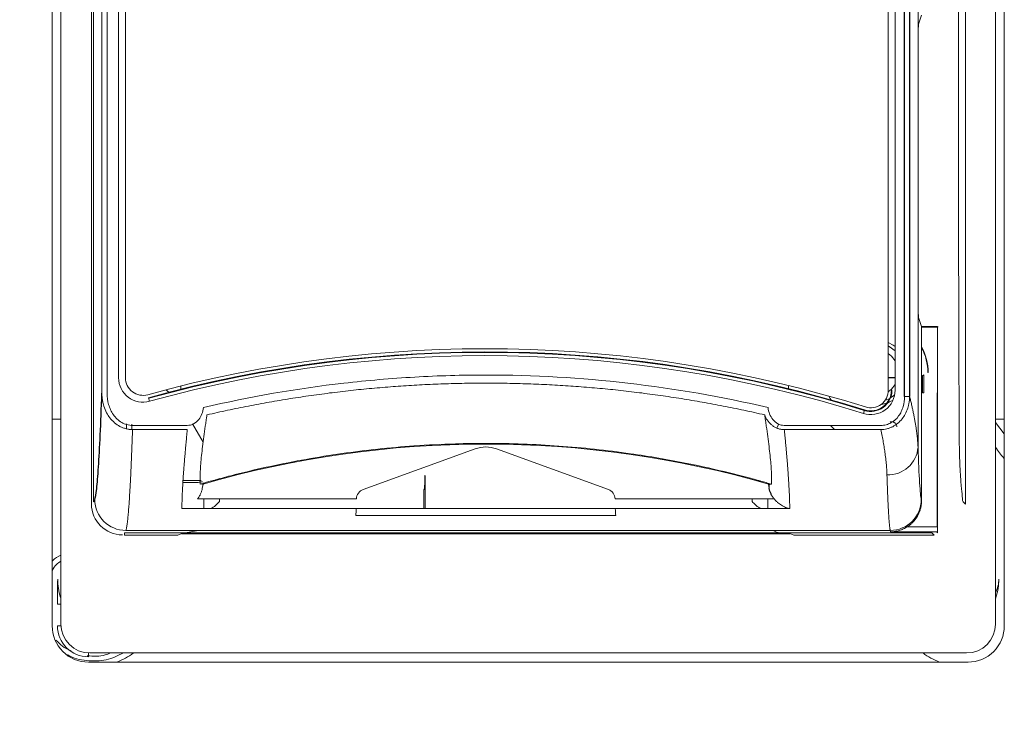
# Paper-space layout '_Front' of a CAD drawing. Header units: millimetres. Extents: x -1506 to 1507, y 5 to 2555.
# Tile 16 of 55: x -987 to -892, y 967 to 1036. Entities that reach past the tile are written whole.
import ezdxf

# ---------------------------------------------------------------- set-up
doc = ezdxf.new("R2010")
doc.units = ezdxf.units.MM

psp = doc.layouts.new('_Front')

# ---------------------------------------------------------------- linework, layer by layer
at = {"color": 144, "linetype": 'Continuous', "lineweight": 18}
for p, q in [((-984.057, 977.636), (-984.057, 1100.62)), ((-892.074, 1100.62), (-892.074, 977.636)), ((-983.212, 1093.403), (-983.212, 977.818)), ((-892.919, 977.818), (-892.919, 1093.403)), ((-980.266, 1088.828), (-980.266, 989.428)), ((-980.066, 1088.629), (-980.066, 989.627)), ((-895.839, 989.4), (-895.839, 1088.855)), ((-979.259, 1000.125), (-979.259, 1084.207)), ((-978.759, 1084.207), (-978.759, 1000.125)), ((-977.647, 1001.623), (-977.647, 1083.547)), ((-976.985, 1083.547), (-976.985, 1001.623)), ((-900.411, 1056.377), (-900.411, 994.913)), ((-903.282, 1000.421), (-903.282, 1055.656)), ((-902.624, 1055.672), (-902.624, 1000.422)), ((-900.358, 1035.8), (-900.066, 1036.678)), ((-900.408, 1010.451), (-900.408, 1032.804)), ((-900.066, 1006.578), (-900.358, 1007.455)), ((-900.066, 1001.795), (-900.066, 1006.578)), ((-900.066, 1006.578), (-898.515, 1006.578)), ((-898.539, 1006.506), (-900.066, 1006.504)), ((-898.539, 1006.506), (-898.539, 1000.155)), ((-898.515, 1006.578), (-898.515, 987.219)), ((-903.282, 1001.654), (-902.677, 1001.654)), ((-902.677, 1001.654), (-902.677, 1001.616)), ((-900.073, 1001.758), (-900.066, 1001.795)), ((-899.847, 1001.917), (-899.969, 1001.795)), ((-899.969, 1000.179), (-899.969, 1001.795)), ((-899.847, 1001.917), (-899.847, 1000.155)), ((-899.466, 1002.128), (-899.431, 1002.128)), ((-971.646, 1000.821), (-971.646, 1000.512)), ((-912.936, 1000.574), (-912.936, 1000.883)), ((-903.282, 1001.616), (-902.677, 1001.616)), ((-900.085, 1000.935), (-900.085, 1001.011)), ((-972.78, 1000.224), (-973.081, 1000.456)), ((-902.985, 1000.422), (-902.93, 1000.422)), ((-901.713, 999.819), (-901.222, 999.819)), ((-900.066, 1000.179), (-900.072, 1000.185)), ((-900.066, 989.748), (-900.066, 1000.179)), ((-899.847, 1000.155), (-899.969, 1000.179)), ((-898.557, 1000.136), (-898.539, 1000.155)), ((-898.557, 987.219), (-898.557, 1000.136)), ((-974.751, 999.695), (-974.655, 999.347)), ((-903.433, 999.162), (-904.06, 998.993)), ((-903.148, 999.632), (-903.606, 999.423)), ((-905.585, 998.514), (-905.693, 998.17)), ((-984.057, 997.628), (-983.212, 997.628)), ((-976.891, 996.689), (-976.871, 997.154)), ((-976.353, 997.133), (-976.376, 996.624)), ((-976.297, 997.015), (-971.002, 997.015)), ((-969.474, 995.407), (-970.489, 997.164)), ((-913.859, 997.136), (-914.062, 996.786)), ((-913.33, 997.015), (-903.994, 997.015)), ((-908.48, 996.614), (-908.874, 997.015)), ((-892.919, 997.628), (-892.074, 997.628)), ((-892.074, 996.195), (-892.919, 997.284)), ((-971.002, 996.614), (-976.297, 996.614)), ((-903.994, 996.614), (-913.33, 996.614)), ((-943.194, 994.754), (-954.01, 990.817)), ((-930.326, 990.817), (-941.142, 994.754)), ((-948.07, 992.128), (-948.035, 992.163)), ((-948.035, 992.163), (-948.035, 989.849)), ((-971.424, 991.503), (-969.966, 991.503)), ((-971.412, 991.678), (-969.662, 991.678)), ((-969.479, 991.353), (-969.555, 990.922)), ((-948.07, 991.878), (-948.07, 992.128)), ((-914.777, 990.922), (-914.853, 991.353)), ((-948.087, 990.878), (-948.149, 990.786)), ((-948.149, 988.972), (-948.149, 990.786)), ((-970.008, 989.927), (-954.667, 989.927)), ((-969.406, 989.927), (-969.406, 988.972)), ((-967.906, 989.647), (-967.906, 989.927)), ((-929.669, 989.927), (-914.324, 989.927)), ((-916.425, 989.927), (-916.425, 989.647)), ((-914.925, 988.972), (-914.925, 989.927)), ((-896.065, 989.627), (-895.839, 989.4)), ((-912.805, 988.972), (-971.526, 988.972)), ((-929.615, 988.321), (-954.72, 988.321)), ((-977.067, 986.628), (-899.065, 986.628)), ((-977.067, 986.628), (-977.067, 986.401)), ((-903.096, 986.866), (-976.943, 986.866)), ((-971.93, 986.401), (-971.538, 986.563)), ((-971.538, 986.563), (-969.962, 986.866)), ((-912.794, 986.563), (-912.402, 986.401)), ((-898.838, 986.401), (-899.065, 986.628)), ((-898.557, 986.642), (-898.557, 986.72)), ((-977.067, 986.401), (-971.93, 986.401)), ((-912.402, 986.401), (-898.838, 986.401)), ((-983.545, 979.734), (-983.212, 979.734)), ((-983.545, 977.648), (-983.207, 977.648)), ((-980.545, 974.649), (-980.545, 975.024)), ((-980.416, 975.021), (-895.716, 975.021)), ((-895.574, 974.136), (-980.558, 974.136))]:
    psp.add_line(p, q, dxfattribs=at)
at = {"color": 7, "linetype": 'Continuous', "lineweight": 25}
for p, q in [((-901.713, 999.819), (-901.713, 1054.168)), ((-901.222, 1054.168), (-901.222, 999.819)), ((-898.515, 1006.578), (-898.539, 1006.506)), ((-971.538, 986.563), (-912.794, 986.563))]:
    psp.add_line(p, q, dxfattribs=at)
at = {"color": 144, "linetype": 'Continuous', "lineweight": 18, "flags": 128}
for points in [[(-903.282, 1005.032), (-902.811, 1004.773), (-902.624, 1004.64)], [(-903.282, 1004.695), (-903.194, 1004.648), (-902.624, 1004.241)], [(-903.282, 1003.967), (-902.975, 1003.71), (-902.624, 1003.256)], [(-902.624, 1000.982), (-902.975, 1000.528), (-903.289, 1000.266)], [(-909.022, 999.851), (-908.887, 999.603), (-908.812, 999.48)], [(-902.667, 999.976), (-902.762, 999.895), (-903.069, 999.679)], [(-902.823, 999.473), (-903.152, 999.285), (-903.33, 999.203)], [(-898.523, 986.72), (-901.062, 986.722), (-903.056, 986.724)], [(-901.446, 987.222), (-899.804, 987.22), (-898.515, 987.219)]]:
    psp.add_lwpolyline(points, dxfattribs=at)
at = {"color": 144, "linetype": 'Continuous', "lineweight": 18}
for centre, radius, start, end in [((-904.566, 1002.128), 5.135, 360, 28.79258), ((-904.566, 1002.128), 5.1, 0, 28.07067), ((-942.166, 882.127), 122.3, 72.55032, 105.4914), ((-942.166, 882.127), 122, 72.55194, 105.4914), ((-942.166, 882.127), 121.944, 72.55194, 105.4914), ((-942.166, 882.127), 121.639, 72.55194, 105.4914), ((-975.285, 1001.623), 2.361, 180, 285.4914), ((-975.285, 1001.623), 1.7, 180, 285.4914), ((-904.985, 1000.422), 2.361, 252.55194, 0), ((-904.985, 1000.422), 2.056, 252.55194, 0), ((-904.985, 1000.422), 2, 252.55194, 0), ((-904.982, 1000.421), 1.7, 252.55032, 360), ((-942.166, 896.768), 98.449, 73.8255, 106.1745), ((-903.28, 995.116), 2.876, 267.39584, 355.94279), ((-977.266, 989.428), 3, 180, 270), ((-976.94, 989.868), 3.002, 180.19065, 269.93814), ((-903.096, 989.866), 3, 270.01438, 359.84591), ((-895.604, 982.165), 3, 333.49691, 0.00435), ((-980.558, 977.636), 3.499, 179.99701, 270.00299), ((-980.545, 977.648), 3, 180.00092, 269.99908), ((-980.416, 977.818), 2.797, 180, 270), ((-895.716, 977.818), 2.797, 270, 360), ((-895.574, 977.636), 3.499, 269.99701, 0.00299), ((-979.998, 979.97), 6.233, 290.61625, 307.43982), ((-896.133, 979.97), 6.233, 232.56018, 249.38375)]:
    psp.add_arc(centre, radius, start, end, dxfattribs=at)
at = {"color": 7, "linetype": 'Continuous', "lineweight": 25}
for points, knots in [([(-967.25, 706.969), (-967.275, 705.1), (-967.322, 701.567), (-967.669, 696.296), (-968.126, 691.526), (-968.646, 687.302), (-969.169, 683.679), (-969.642, 680.738), (-970.047, 678.404), (-970.414, 676.4), (-970.796, 674.405), (-971.233, 672.225), (-971.903, 669.036), (-972.892, 664.644), (-974.319, 658.839), (-976.082, 652.255), (-978.231, 644.862), (-980.82, 636.63), (-984.047, 627.116), (-987.943, 616.465), (-992.43, 605.066), (-997.179, 593.752), (-1002.053, 582.767), (-1007, 572.151), (-1012.852, 560.125), (-1019.581, 546.955), (-1027.121, 532.937), (-1034.022, 520.658), (-1040.207, 510.035), (-1045.638, 500.97), (-1050.734, 492.676), (-1055.634, 484.875), (-1062.029, 474.907), (-1070.038, 462.799), (-1077.355, 452.168), (-1082.245, 445.236), (-1084.653, 441.854), (-1086.937, 438.678), (-1088.97, 435.875), (-1090.642, 433.586), (-1091.937, 431.824), (-1093.032, 430.342), (-1094.384, 428.517), (-1096.39, 425.826), (-1099.275, 421.994), (-1102.986, 417.128), (-1107.537, 411.257), (-1114.394, 402.58), (-1123.227, 391.751), (-1133.706, 379.443), (-1143.885, 367.989), (-1153.73, 357.381), (-1163.201, 347.614), (-1172.233, 338.705), (-1179.328, 332.018), (-1184.546, 327.262), (-1188.013, 324.163), (-1191.326, 321.261), (-1194.293, 318.713), (-1196.541, 316.815), (-1198.084, 315.527), (-1199.297, 314.522), (-1200.77, 313.311), (-1202.75, 311.702), (-1205.268, 309.688), (-1208.757, 306.95), (-1213.314, 303.477), (-1218.749, 299.504), (-1224.346, 295.607), (-1229.734, 292.045), (-1234.843, 288.843), (-1239.676, 285.979), (-1244.233, 283.43), (-1249.165, 280.834), (-1254.356, 278.308), (-1259.658, 275.98), (-1263.64, 274.405), (-1266.452, 273.381), (-1268.301, 272.742), (-1270.305, 272.084), (-1272.871, 271.296), (-1276.379, 270.329), (-1281.441, 269.166), (-1287.371, 268.223), (-1293.502, 267.816), (-1298.662, 267.939), (-1302.719, 268.385), (-1305.86, 268.958), (-1308.241, 269.53), (-1310.222, 270.108), (-1312.118, 270.747), (-1314.315, 271.597), (-1317.112, 272.874), (-1320.331, 274.65), (-1323.646, 276.847), (-1326.677, 279.197), (-1329.373, 281.557), (-1331.664, 283.778), (-1333.5, 285.711), (-1334.899, 287.267), (-1336.072, 288.63), (-1337.221, 290.019), (-1338.386, 291.484), (-1340.316, 294.01), (-1343.017, 297.826), (-1346.454, 303.232), (-1349.98, 309.41), (-1353.571, 316.424), (-1357.195, 324.316), (-1360.831, 333.139), (-1364.433, 342.888), (-1368.501, 355.185), (-1372.782, 370.014), (-1377.077, 387.335), (-1380.923, 405.328), (-1384.349, 423.86), (-1387.705, 444.797), (-1390.863, 468.07), (-1393.732, 493.567), (-1396.159, 519.731), (-1398.163, 546.354), (-1399.775, 573.234), (-1401.008, 599.571), (-1401.916, 625.204), (-1402.618, 652.704), (-1403.088, 682.729), (-1403.246, 715.991), (-1403.083, 750.491), (-1402.596, 786.208), (-1401.788, 823.11), (-1400.661, 861.165), (-1399.246, 899.66), (-1397.563, 938.519), (-1395.634, 977.669), (-1393.438, 1017.705), (-1390.981, 1058.581), (-1388.272, 1100.247), (-1385.14, 1145.236), (-1381.548, 1193.563), (-1377.465, 1245.223), (-1373.098, 1297.606), (-1368.437, 1350.955), (-1363.5, 1405.15), (-1358.293, 1460.26), (-1352.845, 1516.085), (-1347.156, 1572.749), (-1341.25, 1630.136), (-1335.172, 1687.98), (-1329.503, 1741.012), (-1324.316, 1789.001), (-1319.66, 1831.765), (-1315.027, 1874.125), (-1310.452, 1915.907), (-1305.969, 1956.924), (-1302.077, 1992.767), (-1298.771, 2023.502), (-1296.031, 2049.244), (-1293.399, 2074.313), (-1290.892, 2098.632), (-1288.525, 2122.124), (-1286.315, 2144.71), (-1284.411, 2164.915), (-1282.798, 2182.812), (-1281.451, 2198.5), (-1280.246, 2213.43), (-1279.184, 2227.569), (-1278.303, 2240.239), (-1277.577, 2251.529), (-1276.981, 2261.589), (-1276.515, 2270.255), (-1276.157, 2277.629), (-1275.884, 2283.871), (-1275.663, 2289.668), (-1275.494, 2294.991), (-1275.376, 2299.805), (-1275.309, 2304.093), (-1275.297, 2307.749), (-1275.312, 2310.071), (-1275.342, 2311.025), (-1275.345, 2311.136)], [0, 0, 0, 0, 0.002986, 0.005645, 0.007983, 0.009999, 0.011693, 0.013062, 0.014054, 0.014865, 0.015744, 0.0167, 0.017732, 0.0199, 0.022354, 0.025101, 0.028151, 0.031515, 0.035206, 0.039743, 0.044418, 0.048978, 0.053412, 0.057709, 0.061861, 0.068064, 0.073845, 0.079175, 0.083357, 0.087179, 0.090631, 0.093909, 0.097161, 0.103467, 0.10965, 0.111174, 0.11269, 0.114166, 0.115432, 0.116461, 0.117254, 0.117814, 0.118469, 0.11973, 0.121477, 0.123707, 0.126418, 0.129602, 0.135819, 0.14175, 0.147387, 0.152727, 0.157767, 0.162491, 0.166858, 0.168665, 0.170404, 0.172078, 0.173617, 0.174808, 0.175395, 0.175884, 0.176587, 0.177552, 0.178773, 0.180243, 0.182588, 0.185291, 0.187925, 0.190396, 0.192711, 0.194874, 0.196892, 0.19877, 0.201362, 0.203637, 0.205568, 0.206411, 0.207178, 0.207889, 0.208917, 0.210385, 0.212253, 0.215186, 0.217683, 0.219798, 0.22158, 0.222786, 0.223806, 0.22465, 0.225367, 0.226299, 0.227524, 0.229063, 0.23074, 0.232255, 0.233592, 0.234935, 0.235961, 0.23667, 0.237329, 0.238011, 0.238718, 0.23945, 0.241602, 0.243971, 0.246605, 0.249503, 0.252684, 0.25617, 0.25998, 0.264066, 0.270324, 0.276816, 0.283501, 0.290342, 0.297301, 0.306536, 0.31584, 0.325145, 0.335043, 0.344799, 0.354348, 0.363633, 0.372608, 0.384171, 0.39619, 0.408657, 0.421564, 0.434903, 0.448661, 0.462826, 0.476651, 0.490816, 0.505307, 0.520107, 0.535197, 0.55056, 0.568985, 0.58772, 0.606726, 0.625959, 0.64577, 0.665719, 0.685976, 0.706593, 0.727488, 0.748568, 0.769727, 0.785418, 0.801037, 0.816527, 0.83183, 0.846881, 0.861615, 0.871325, 0.880838, 0.890131, 0.899183, 0.907971, 0.916473, 0.924669, 0.930956, 0.937027, 0.942874, 0.948506, 0.953961, 0.958467, 0.962976, 0.96752, 0.970981, 0.974516, 0.978158, 0.981945, 0.985921, 0.990133, 0.994624, 0.999378, 1, 1, 1, 1]), ([(-979.942, 989.858), (-979.881, 990.026), (-979.82, 990.371), (-979.698, 991.42), (-979.638, 992.125), (-979.522, 993.876), (-979.465, 994.922), (-979.358, 997.314), (-979.307, 998.66), (-979.259, 1000.125)], [0, 0, 0, 0, 0.25, 0.25, 0.5, 0.5, 0.75, 0.75, 1, 1, 1, 1]), ([(-914.324, 989.927), (-914.352, 989.963), (-914.409, 990.035), (-914.485, 990.15), (-914.554, 990.27), (-914.635, 990.435), (-914.719, 990.651), (-914.758, 990.831), (-914.777, 990.922)], [0, 0, 0, 0, 0.124511, 0.248956, 0.373866, 0.499768, 0.749218, 1, 1, 1, 1])]:
    psp.add_open_spline(points, degree=3, knots=knots, dxfattribs=at)
at = {"color": 144, "linetype": 'Continuous', "lineweight": 18}
for points, knots in [([(-896.42, 1075.659), (-896.45, 1068.982), (-896.473, 1062.17), (-896.503, 1048.433), (-896.511, 1041.51), (-896.511, 1034.614)], [0, 0, 0, 0, 0.5, 0.5, 1, 1, 1, 1]), ([(-900.408, 1032.804), (-900.408, 1033.148), (-900.407, 1033.518), (-900.402, 1034.234), (-900.398, 1034.58), (-900.389, 1035.158), (-900.383, 1035.39), (-900.371, 1035.702), (-900.364, 1035.782), (-900.358, 1035.8)], [0, 0, 0, 0, 0.25, 0.25, 0.5, 0.5, 0.75, 0.75, 1, 1, 1, 1]), ([(-896.511, 1034.614), (-896.511, 1028.278), (-896.505, 1021.92), (-896.479, 1009.291), (-896.46, 1003.02), (-896.434, 996.854)], [0, 0, 0, 0, 0.5, 0.5, 1, 1, 1, 1]), ([(-900.358, 1007.455), (-900.364, 1007.473), (-900.371, 1007.554), (-900.383, 1007.865), (-900.389, 1008.097), (-900.398, 1008.676), (-900.402, 1009.021), (-900.407, 1009.738), (-900.408, 1010.107), (-900.408, 1010.451)], [0, 0, 0, 0, 0.25, 0.25, 0.5, 0.5, 0.75, 0.75, 1, 1, 1, 1]), ([(-969.437, 998.747), (-964.952, 999.794), (-960.433, 1000.577), (-953.607, 1001.362), (-951.324, 1001.559), (-947.886, 1001.756), (-946.738, 1001.805), (-944.439, 1001.871), (-943.287, 1001.887), (-937.542, 1001.886), (-932.974, 1001.622), (-923.893, 1000.576), (-919.38, 999.794), (-914.895, 998.747)], [0, 0, 0, 0, 0.25, 0.25, 0.375, 0.375, 0.4375, 0.4375, 0.5, 0.5, 0.75, 0.75, 1, 1, 1, 1]), ([(-900.085, 1001.011), (-900.085, 1001.096), (-900.085, 1001.186), (-900.084, 1001.361), (-900.083, 1001.446), (-900.08, 1001.589), (-900.079, 1001.648), (-900.076, 1001.728), (-900.074, 1001.751), (-900.073, 1001.758)], [0, 0, 0, 0, 0.25, 0.25, 0.5, 0.5, 0.75, 0.75, 1, 1, 1, 1]), ([(-915.222, 998.035), (-915.555, 998.111), (-916.221, 998.263), (-917.224, 998.48), (-918.227, 998.69), (-919.233, 998.89), (-920.24, 999.082), (-921.249, 999.266), (-922.26, 999.44), (-923.272, 999.607), (-924.285, 999.764), (-925.3, 999.913), (-926.316, 1000.053), (-927.333, 1000.184), (-928.351, 1000.307), (-929.37, 1000.421), (-930.391, 1000.526), (-931.412, 1000.622), (-932.433, 1000.71), (-933.456, 1000.789), (-934.479, 1000.859), (-935.503, 1000.921), (-936.527, 1000.973), (-937.552, 1001.017), (-938.577, 1001.052), (-939.602, 1001.079), (-940.628, 1001.096), (-941.653, 1001.105), (-942.679, 1001.105), (-943.705, 1001.096), (-944.73, 1001.079), (-945.755, 1001.052), (-946.78, 1001.017), (-947.805, 1000.973), (-948.829, 1000.921), (-949.853, 1000.859), (-950.876, 1000.789), (-951.899, 1000.71), (-952.921, 1000.622), (-953.942, 1000.526), (-954.962, 1000.421), (-955.981, 1000.307), (-956.999, 1000.184), (-958.016, 1000.053), (-959.032, 999.913), (-960.047, 999.764), (-961.06, 999.607), (-962.072, 999.44), (-963.083, 999.266), (-964.092, 999.082), (-965.099, 998.89), (-966.104, 998.69), (-967.108, 998.48), (-968.11, 998.263), (-968.777, 998.111), (-969.11, 998.035)], [0, 0, 0, 0, 0.018865, 0.037731, 0.056597, 0.075463, 0.09433, 0.113196, 0.132064, 0.150931, 0.169799, 0.188666, 0.207535, 0.226403, 0.245271, 0.26414, 0.283009, 0.301878, 0.320747, 0.339616, 0.358485, 0.377354, 0.396224, 0.415093, 0.433963, 0.452832, 0.471702, 0.490572, 0.509441, 0.528311, 0.54718, 0.56605, 0.584919, 0.603789, 0.622658, 0.641527, 0.660396, 0.679265, 0.698133, 0.717002, 0.73587, 0.754738, 0.773606, 0.792474, 0.811341, 0.830209, 0.849076, 0.867942, 0.886809, 0.905675, 0.924541, 0.943406, 0.962271, 0.981136, 1, 1, 1, 1]), ([(-900.072, 1000.185), (-900.074, 1000.187), (-900.075, 1000.204), (-900.078, 1000.279), (-900.08, 1000.337), (-900.082, 1000.483), (-900.083, 1000.571), (-900.085, 1000.753), (-900.085, 1000.848), (-900.085, 1000.935)], [0, 0, 0, 0, 0.25, 0.25, 0.5, 0.5, 0.75, 0.75, 1, 1, 1, 1]), ([(-976.297, 996.614), (-976.349, 996.615), (-976.453, 996.617), (-976.609, 996.632), (-976.765, 996.657), (-976.92, 996.691), (-977.075, 996.735), (-977.227, 996.789), (-977.377, 996.852), (-977.656, 996.99), (-978.055, 997.264), (-978.484, 997.718), (-978.833, 998.263), (-979.033, 998.743), (-979.151, 999.166), (-979.218, 999.506), (-979.254, 999.835), (-979.258, 1000.047), (-979.259, 1000.125)], [0, 0, 0, 0, 0.030414, 0.061103, 0.092056, 0.123256, 0.154687, 0.186331, 0.218167, 0.250176, 0.370029, 0.500084, 0.615643, 0.750092, 0.804964, 0.874638, 0.954011, 1, 1, 1, 1]), ([(-978.759, 1000.125), (-978.759, 999.757), (-978.71, 999.392), (-978.559, 998.864), (-978.494, 998.691), (-978.339, 998.36), (-978.249, 998.201), (-978.036, 997.899), (-977.917, 997.76), (-977.651, 997.509), (-977.502, 997.396), (-977.187, 997.212), (-977.016, 997.139), (-976.663, 997.041), (-976.482, 997.015), (-976.297, 997.015)], [0, 0, 0, 0, 0.25, 0.25, 0.375, 0.375, 0.5, 0.5, 0.625, 0.625, 0.75, 0.75, 0.875, 0.875, 1, 1, 1, 1]), ([(-901.222, 999.819), (-901.223, 999.758), (-901.226, 999.644), (-901.239, 999.486), (-901.255, 999.353), (-901.281, 999.172), (-901.327, 998.947), (-901.437, 998.562), (-901.627, 998.115), (-901.953, 997.617), (-902.36, 997.201), (-902.773, 996.928), (-903.128, 996.771), (-903.411, 996.683), (-903.701, 996.627), (-903.896, 996.618), (-903.994, 996.614)], [0, 0, 0, 0, 0.039018, 0.072952, 0.10157, 0.124686, 0.189633, 0.248645, 0.380533, 0.498583, 0.627662, 0.749131, 0.812152, 0.875067, 0.937729, 1, 1, 1, 1]), ([(-903.994, 997.015), (-903.824, 997.015), (-903.654, 997.037), (-903.33, 997.121), (-903.175, 997.183), (-902.732, 997.425), (-902.479, 997.658), (-902.183, 998.066), (-902.098, 998.21), (-901.954, 998.512), (-901.895, 998.671), (-901.756, 999.152), (-901.713, 999.482), (-901.713, 999.819)], [0, 0, 0, 0, 0.125, 0.125, 0.25, 0.25, 0.5, 0.5, 0.625, 0.625, 0.75, 0.75, 1, 1, 1, 1]), ([(-901.222, 999.819), (-901.189, 999.684), (-901.123, 999.415), (-901.031, 999.021), (-900.944, 998.634), (-900.864, 998.256), (-900.789, 997.886), (-900.721, 997.523), (-900.658, 997.169), (-900.603, 996.822), (-900.553, 996.484), (-900.511, 996.153), (-900.475, 995.831), (-900.446, 995.516), (-900.424, 995.21), (-900.416, 995.012), (-900.411, 994.913)], [0, 0, 0, 0, 0.072166, 0.144171, 0.216028, 0.287747, 0.359341, 0.430821, 0.502199, 0.573487, 0.644698, 0.715842, 0.786932, 0.857981, 0.928999, 1, 1, 1, 1]), ([(-971.002, 997.015), (-970.894, 997.015), (-970.79, 997.029), (-970.585, 997.083), (-970.484, 997.123), (-970.204, 997.274), (-970.04, 997.416), (-969.636, 997.91), (-969.482, 998.323), (-969.437, 998.747)], [0, 0, 0, 0, 0.125, 0.125, 0.25, 0.25, 0.5, 0.5, 1, 1, 1, 1]), ([(-969.113, 997.995), (-969.123, 997.921), (-969.149, 997.74), (-969.201, 997.383), (-969.291, 996.756), (-969.456, 995.586), (-969.648, 994.067), (-969.74, 992.908), (-969.764, 992.23), (-969.77, 991.895), (-969.768, 991.597), (-969.761, 991.415), (-969.757, 991.338)], [0, 0, 0, 0, 0.025528, 0.062554, 0.125119, 0.25013, 0.500083, 0.750014, 0.812511, 0.874975, 0.946378, 1, 1, 1, 1]), ([(-969.11, 998.035), (-969.11, 998.028), (-969.11, 998.015), (-969.112, 998.002), (-969.113, 997.995)], [0, 0, 0, 0, 0.496616, 1, 1, 1, 1]), ([(-915.219, 997.995), (-915.22, 998.002), (-915.221, 998.015), (-915.222, 998.028), (-915.222, 998.035)], [0, 0, 0, 0, 0.503383, 1, 1, 1, 1]), ([(-914.574, 991.338), (-914.571, 991.415), (-914.564, 991.597), (-914.562, 991.895), (-914.567, 992.23), (-914.592, 992.907), (-914.684, 994.067), (-914.876, 995.586), (-915.04, 996.756), (-915.131, 997.383), (-915.182, 997.74), (-915.208, 997.921), (-915.219, 997.995)], [0, 0, 0, 0, 0.0536193, 0.1250151, 0.1874647, 0.2499417, 0.4998793, 0.7498561, 0.8748791, 0.937445, 0.9744705, 1, 1, 1, 1]), ([(-913.33, 996.614), (-913.373, 996.615), (-913.459, 996.616), (-913.589, 996.63), (-913.721, 996.653), (-913.853, 996.687), (-913.985, 996.731), (-914.115, 996.786), (-914.243, 996.851), (-914.368, 996.926), (-914.528, 997.04), (-914.721, 997.211), (-914.916, 997.44), (-915.089, 997.704), (-915.173, 997.892), (-915.219, 997.995)], [0, 0, 0, 0, 0.051338, 0.103818, 0.157424, 0.212128, 0.267887, 0.324647, 0.382347, 0.440916, 0.500281, 0.619769, 0.750338, 0.863716, 1, 1, 1, 1]), ([(-914.895, 998.747), (-914.872, 998.535), (-914.822, 998.327), (-914.666, 997.931), (-914.561, 997.744), (-914.291, 997.415), (-914.127, 997.274), (-913.847, 997.123), (-913.747, 997.083), (-913.542, 997.029), (-913.437, 997.015), (-913.33, 997.015)], [0, 0, 0, 0, 0.25, 0.25, 0.5, 0.5, 0.75, 0.75, 0.875, 0.875, 1, 1, 1, 1]), ([(-903.096, 997.344), (-903.077, 997.349), (-903.04, 997.359), (-902.982, 997.366), (-902.924, 997.366), (-902.846, 997.357), (-902.752, 997.33), (-902.65, 997.273), (-902.564, 997.193), (-902.501, 997.094), (-902.457, 996.983), (-902.452, 996.905), (-902.449, 996.866)], [0, 0, 0, 0, 0.061937, 0.123779, 0.186394, 0.25062, 0.374542, 0.499705, 0.622039, 0.749257, 0.874864, 1, 1, 1, 1]), ([(-976.297, 996.614), (-976.302, 996.471), (-976.312, 996.183), (-976.326, 995.761), (-976.341, 995.342), (-976.357, 994.928), (-976.372, 994.519), (-976.388, 994.116), (-976.404, 993.719), (-976.421, 993.328), (-976.438, 992.944), (-976.455, 992.567), (-976.472, 992.198), (-976.49, 991.837), (-976.508, 991.484), (-976.527, 991.141), (-976.545, 990.806), (-976.564, 990.481), (-976.584, 990.167), (-976.604, 989.853), (-976.625, 989.538), (-976.648, 989.22), (-976.673, 988.909), (-976.698, 988.606), (-976.725, 988.314), (-976.752, 988.037), (-976.781, 987.778), (-976.812, 987.539), (-976.843, 987.324), (-976.875, 987.137), (-976.909, 986.979), (-976.932, 986.904), (-976.943, 986.866)], [0, 0, 0, 0, 0.025489, 0.051247, 0.077275, 0.103571, 0.130137, 0.156972, 0.184076, 0.21145, 0.239092, 0.267004, 0.295185, 0.323635, 0.352355, 0.381343, 0.410601, 0.440128, 0.469924, 0.49999, 0.533327, 0.56818, 0.604546, 0.642428, 0.681823, 0.722734, 0.765158, 0.809098, 0.854552, 0.90152, 0.950003, 1, 1, 1, 1]), ([(-971.526, 988.972), (-971.526, 989.045), (-971.525, 989.191), (-971.521, 989.423), (-971.515, 989.665), (-971.508, 989.917), (-971.498, 990.179), (-971.487, 990.452), (-971.474, 990.734), (-971.458, 991.027), (-971.441, 991.33), (-971.422, 991.644), (-971.401, 991.967), (-971.379, 992.3), (-971.354, 992.643), (-971.327, 992.997), (-971.299, 993.36), (-971.268, 993.733), (-971.236, 994.115), (-971.202, 994.508), (-971.166, 994.91), (-971.128, 995.321), (-971.088, 995.742), (-971.046, 996.172), (-971.016, 996.467), (-971.002, 996.614)], [0, 0, 0, 0, 0.043031, 0.086101, 0.129209, 0.172357, 0.215545, 0.258772, 0.302039, 0.345347, 0.388695, 0.432084, 0.475515, 0.518987, 0.562501, 0.606057, 0.649655, 0.693296, 0.73698, 0.780707, 0.824477, 0.868292, 0.91215, 0.956053, 1, 1, 1, 1]), ([(-913.33, 996.614), (-913.316, 996.473), (-913.288, 996.191), (-913.247, 995.778), (-913.209, 995.373), (-913.172, 994.978), (-913.137, 994.591), (-913.104, 994.213), (-913.073, 993.843), (-913.043, 993.483), (-913.015, 993.132), (-912.989, 992.79), (-912.964, 992.456), (-912.941, 992.132), (-912.92, 991.818), (-912.901, 991.512), (-912.884, 991.216), (-912.868, 990.929), (-912.854, 990.651), (-912.842, 990.383), (-912.831, 990.124), (-912.822, 989.874), (-912.815, 989.634), (-912.81, 989.403), (-912.807, 989.182), (-912.806, 989.042), (-912.805, 988.972)], [0, 0, 0, 0, 0.042117, 0.084193, 0.126228, 0.168223, 0.210178, 0.252093, 0.293967, 0.335803, 0.377599, 0.419356, 0.461074, 0.502754, 0.544396, 0.585999, 0.627565, 0.669094, 0.710585, 0.752039, 0.793456, 0.834837, 0.876181, 0.91749, 0.958763, 1, 1, 1, 1]), ([(-903.411, 992.243), (-903.414, 992.332), (-903.421, 992.51), (-903.437, 992.787), (-903.458, 993.07), (-903.484, 993.362), (-903.515, 993.662), (-903.551, 993.97), (-903.601, 994.356), (-903.67, 994.829), (-903.764, 995.398), (-903.871, 995.992), (-903.953, 996.406), (-903.994, 996.614)], [0, 0, 0, 0, 0.06991, 0.140306, 0.211195, 0.28258, 0.354467, 0.42686, 0.499764, 0.621908, 0.745983, 0.872008, 1, 1, 1, 1]), ([(-896.434, 996.854), (-896.433, 996.514), (-896.431, 996.174), (-896.425, 995.523), (-896.421, 995.214), (-896.413, 994.655), (-896.408, 994.406), (-896.397, 993.989), (-896.392, 993.821), (-896.386, 993.694)], [0, 0, 0, 0, 0.25, 0.25, 0.5, 0.5, 0.75, 0.75, 1, 1, 1, 1]), ([(-969.757, 991.338), (-969.629, 991.375), (-969.348, 991.457), (-968.977, 991.563), (-968.544, 991.685), (-967.983, 991.839), (-967.227, 992.042), (-965.531, 992.48), (-961.834, 993.347), (-956.083, 994.376), (-950.108, 995.012), (-945.442, 995.246), (-940.776, 995.314), (-935.122, 995.11), (-928.648, 994.415), (-923.157, 993.47), (-919.302, 992.609), (-917.029, 992.024), (-916.017, 991.748), (-915.51, 991.607), (-915.161, 991.508), (-914.824, 991.411), (-914.656, 991.361), (-914.574, 991.338)], [0, 0, 0, 0, 0.0071965, 0.0156886, 0.0206888, 0.0313657, 0.0468772, 0.0626954, 0.1252969, 0.25054, 0.3758242, 0.447361, 0.5010741, 0.6261445, 0.7505711, 0.8500689, 0.9248758, 0.9623876, 0.9759563, 0.9811792, 0.9905854, 0.9954361, 1, 1, 1, 1]), ([(-941.142, 994.754), (-941.463, 994.871), (-941.815, 994.935), (-942.52, 994.935), (-942.872, 994.871), (-943.194, 994.754)], [0, 0, 0, 0, 0.5, 0.5, 1, 1, 1, 1]), ([(-900.411, 994.913), (-900.363, 993.487), (-900.311, 992.326), (-900.205, 990.624), (-900.151, 990.083), (-900.096, 989.858)], [0, 0, 0, 0, 0.5, 0.5, 1, 1, 1, 1]), ([(-892.919, 994.904), (-892.666, 994.547), (-892.398, 994.17), (-892.091, 993.828), (-892.074, 993.809)], [0, 0, 0, 0, 0.944455, 1, 1, 1, 1]), ([(-896.386, 993.694), (-896.348, 992.848), (-896.309, 992.144), (-896.229, 991.044), (-896.189, 990.649), (-896.148, 990.411)], [0, 0, 0, 0, 0.5, 0.5, 1, 1, 1, 1]), ([(-903.096, 986.866), (-903.1, 986.884), (-903.107, 986.92), (-903.119, 986.985), (-903.13, 987.059), (-903.141, 987.142), (-903.152, 987.232), (-903.163, 987.331), (-903.174, 987.437), (-903.184, 987.55), (-903.194, 987.67), (-903.205, 987.796), (-903.215, 987.929), (-903.225, 988.068), (-903.234, 988.212), (-903.244, 988.362), (-903.253, 988.517), (-903.263, 988.676), (-903.272, 988.84), (-903.281, 989.008), (-903.29, 989.179), (-903.298, 989.355), (-903.307, 989.534), (-903.315, 989.715), (-903.324, 989.9), (-903.332, 990.087), (-903.34, 990.276), (-903.348, 990.467), (-903.355, 990.66), (-903.363, 990.855), (-903.37, 991.051), (-903.377, 991.248), (-903.384, 991.446), (-903.391, 991.644), (-903.398, 991.843), (-903.405, 992.042), (-903.409, 992.177), (-903.411, 992.243)], [0, 0, 0, 0, 0.035232, 0.070072, 0.10452, 0.138576, 0.172241, 0.205514, 0.238395, 0.270884, 0.302981, 0.334687, 0.366001, 0.396923, 0.427453, 0.457592, 0.487339, 0.516694, 0.545657, 0.574228, 0.602408, 0.630196, 0.657592, 0.684596, 0.711209, 0.73743, 0.763259, 0.788696, 0.813741, 0.838395, 0.862657, 0.886527, 0.910005, 0.933091, 0.955786, 0.978089, 1, 1, 1, 1]), ([(-969.966, 991.503), (-969.899, 991.517), (-969.8, 991.537), (-969.601, 991.551), (-969.536, 991.555)], [0, 0, 0, 0, 0.674194, 1, 1, 1, 1]), ([(-948.07, 991.878), (-948.07, 991.762), (-948.07, 991.637), (-948.072, 991.394), (-948.073, 991.277), (-948.076, 991.083), (-948.078, 991.006), (-948.083, 990.906), (-948.085, 990.881), (-948.087, 990.878)], [0, 0, 0, 0, 0.25, 0.25, 0.5, 0.5, 0.75, 0.75, 1, 1, 1, 1]), ([(-914.777, 990.922), (-914.779, 991.034), (-914.782, 991.166), (-914.787, 991.31), (-914.787, 991.332)], [0, 0, 0, 0, 0.847178, 1, 1, 1, 1]), ([(-914.574, 991.338), (-914.591, 991.338), (-914.628, 991.338), (-914.672, 991.335), (-914.711, 991.329), (-914.731, 991.324), (-914.741, 991.32)], [0, 0, 0, 0, 0.22498, 0.466654, 0.725006, 1, 1, 1, 1]), ([(-969.555, 990.922), (-969.564, 990.876), (-969.581, 990.786), (-969.618, 990.653), (-969.663, 990.522), (-969.734, 990.353), (-969.841, 990.148), (-969.952, 990.001), (-970.008, 989.927)], [0, 0, 0, 0, 0.125472, 0.250242, 0.374804, 0.499655, 0.750517, 1, 1, 1, 1]), ([(-954.01, 990.817), (-954.183, 990.754), (-954.353, 990.633), (-954.592, 990.31), (-954.657, 990.112), (-954.667, 989.927)], [0, 0, 0, 0, 0.5, 0.5, 1, 1, 1, 1]), ([(-929.669, 989.927), (-929.678, 990.112), (-929.744, 990.31), (-929.982, 990.633), (-930.152, 990.754), (-930.326, 990.817)], [0, 0, 0, 0, 0.5, 0.5, 1, 1, 1, 1]), ([(-896.148, 990.411), (-896.143, 990.384), (-896.139, 990.315), (-896.13, 990.097), (-896.126, 989.949), (-896.123, 989.773)], [0, 0, 0, 0, 0.5, 0.5, 1, 1, 1, 1]), ([(-968.717, 988.972), (-968.678, 988.993), (-968.499, 989.09), (-968.322, 989.247), (-968.185, 989.369)], [0, 0, 0, 0, 0.21892, 1, 1, 1, 1]), ([(-948.035, 989.849), (-948.035, 989.556), (-948.035, 989.234), (-948.038, 988.993), (-948.039, 988.972)], [0, 0, 0, 0, 0.911397, 1, 1, 1, 1]), ([(-916.147, 989.369), (-916.008, 989.245), (-915.833, 989.089), (-915.654, 988.993), (-915.616, 988.972)], [0, 0, 0, 0, 0.7879615, 1, 1, 1, 1]), ([(-914.324, 989.927), (-914.299, 989.898), (-914.249, 989.838), (-914.167, 989.75), (-914.077, 989.661), (-913.958, 989.553), (-913.801, 989.427), (-913.616, 989.302), (-913.416, 989.189), (-913.198, 989.088), (-912.988, 989.015), (-912.854, 988.983), (-912.805, 988.972)], [0, 0, 0, 0, 0.057754, 0.118711, 0.182954, 0.250531, 0.367271, 0.49992, 0.609645, 0.749655, 0.909711, 1, 1, 1, 1]), ([(-901.446, 987.222), (-901.401, 987.252), (-901.31, 987.312), (-901.18, 987.411), (-901.055, 987.518), (-900.934, 987.633), (-900.82, 987.755), (-900.711, 987.884), (-900.61, 988.02), (-900.517, 988.161), (-900.416, 988.334), (-900.311, 988.548), (-900.21, 988.812), (-900.13, 989.104), (-900.076, 989.419), (-900.069, 989.637), (-900.066, 989.748)], [0, 0, 0, 0, 0.053893, 0.108391, 0.163418, 0.218896, 0.274739, 0.330861, 0.387173, 0.443581, 0.499994, 0.5871, 0.681651, 0.782747, 0.889289, 1, 1, 1, 1]), ([(-914.419, 986.866), (-914.368, 986.838), (-913.881, 986.569), (-913.307, 986.566), (-912.794, 986.563)], [0, 0, 0, 0, 0.105928, 1, 1, 1, 1]), ([(-903.056, 986.724), (-903.011, 986.725), (-902.92, 986.728), (-902.782, 986.741), (-902.622, 986.763), (-902.439, 986.798), (-902.231, 986.854), (-902.029, 986.924), (-901.825, 987.01), (-901.632, 987.107), (-901.505, 987.185), (-901.446, 987.222)], [0, 0, 0, 0, 0.08205, 0.165466, 0.250204, 0.374625, 0.499229, 0.63157, 0.74985, 0.881403, 1, 1, 1, 1]), ([(-898.515, 987.219), (-898.515, 987.198), (-898.515, 987.156), (-898.515, 987.094), (-898.515, 987.024), (-898.516, 986.948), (-898.517, 986.873), (-898.518, 986.81), (-898.52, 986.763), (-898.521, 986.73), (-898.523, 986.723), (-898.523, 986.72)], [0, 0, 0, 0, 0.082687, 0.165795, 0.250663, 0.374346, 0.499882, 0.622558, 0.749297, 0.8745, 1, 1, 1, 1]), ([(-984.057, 983.845), (-984.034, 983.878), (-983.831, 984.171), (-983.503, 984.336), (-983.212, 984.483)], [0, 0, 0, 0, 0.114361, 1, 1, 1, 1]), ([(-983.212, 983.882), (-983.362, 983.793), (-983.72, 983.578), (-983.933, 983.216), (-984.057, 983.005)], [0, 0, 0, 0, 0.417853, 1, 1, 1, 1]), ([(-983.545, 979.734), (-983.545, 979.958), (-983.544, 980.177), (-983.542, 980.607), (-983.541, 980.816), (-983.536, 981.417), (-983.532, 981.791), (-983.528, 982.165)], [0, 0, 0, 0, 0.25, 0.25, 0.5, 0.5, 1, 1, 1, 1]), ([(-983.212, 980.267), (-983.226, 980.31), (-983.423, 980.931), (-983.53, 981.568), (-983.528, 982.162), (-983.528, 982.165)], [0, 0, 0, 0, 0.067752, 0.994408, 1, 1, 1, 1]), ([(-892.919, 980.267), (-892.906, 980.31), (-892.708, 980.931), (-892.602, 981.568), (-892.604, 982.162), (-892.604, 982.165)], [0, 0, 0, 0, 0.067752, 0.994408, 1, 1, 1, 1]), ([(-983.691, 976.27), (-983.279, 975.857), (-982.84, 975.419), (-982.267, 975.249), (-982.233, 975.239)], [0, 0, 0, 0, 0.941501, 1, 1, 1, 1]), ([(-977.164, 975.021), (-977.711, 974.76), (-978.837, 974.222), (-980.721, 974.235), (-982.04, 974.475), (-982.555, 974.854), (-982.56, 974.857)], [0, 0, 0, 0, 0.319558, 0.658162, 0.997043, 1, 1, 1, 1]), ([(-980.668, 974.758), (-980.073, 974.708), (-979.297, 974.642), (-978.599, 974.949), (-978.436, 975.021)], [0, 0, 0, 0, 0.766529, 1, 1, 1, 1])]:
    psp.add_open_spline(points, degree=3, knots=knots, dxfattribs=at)
for points in [[(-980.066, 989.627), (-980.025, 989.668), (-979.983, 989.745), (-979.942, 989.858)], [(-968.185, 989.369), (-968.093, 989.46), (-968, 989.553), (-967.906, 989.647)], [(-916.425, 989.647), (-916.332, 989.553), (-916.238, 989.46), (-916.147, 989.369)], [(-900.096, 989.858), (-900.086, 989.817), (-900.076, 989.78), (-900.066, 989.748)], [(-896.123, 989.773), (-896.104, 989.711), (-896.085, 989.662), (-896.065, 989.627)], [(-954.72, 988.321), (-954.707, 988.52), (-954.693, 988.737), (-954.68, 988.972)], [(-954.72, 988.321), (-954.707, 988.52), (-954.693, 988.737), (-954.68, 988.972)], [(-929.656, 988.972), (-929.642, 988.737), (-929.629, 988.52), (-929.615, 988.321)], [(-929.656, 988.972), (-929.642, 988.737), (-929.629, 988.52), (-929.615, 988.321)], [(-903.056, 986.724), (-903.069, 986.763), (-903.083, 986.81), (-903.096, 986.866)], [(-898.523, 986.72), (-898.534, 986.688), (-898.546, 986.662), (-898.557, 986.642)]]:
    psp.add_open_spline(points, degree=3, dxfattribs=at)

doc.saveas('drawing.dxf')
